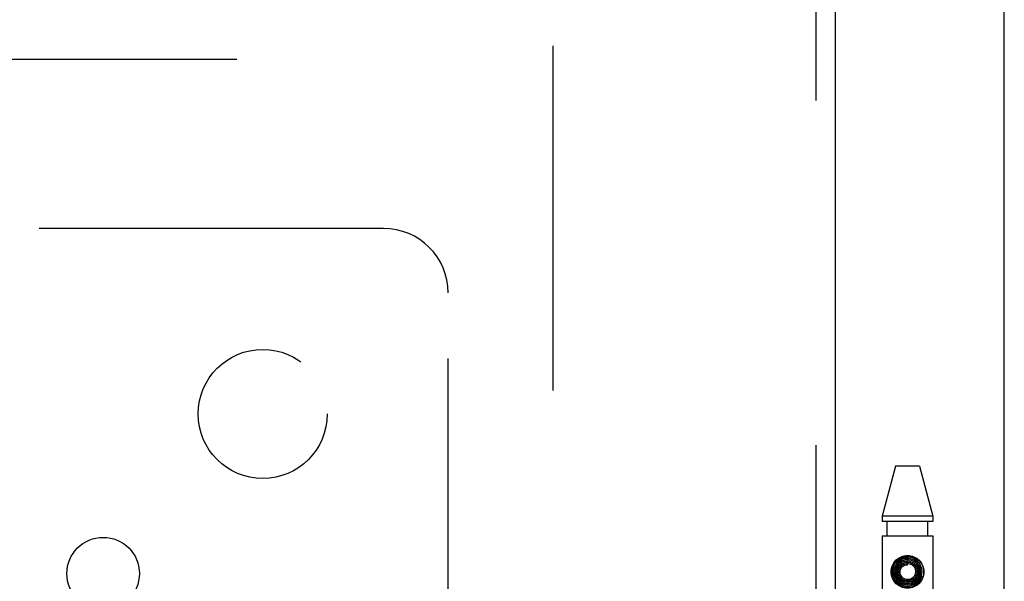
# Model space of a CAD drawing. Header units: inches. Extents: x 0 to 243, y 0 to 157.
# Tile 211 of 256: x 100.62 to 104.44, y 109.55 to 111.72. Entities that reach past the tile are written whole.
import ezdxf

# ---------------------------------------------------------------- set-up
doc = ezdxf.new("R2010")
doc.units = ezdxf.units.IN
doc.header["$LTSCALE"] = 13.357143
doc.header["$MEASUREMENT"] = 0
doc.linetypes.add('HIDDEN', pattern=[0.2, 0.1, -0.1])
doc.layers.get('0').update_dxf_attribs({"linetype": 'CONTINUOUS'})
for name, color, linetype in [('DEFAULT_2', 8, 'HIDDEN'), ('RIGHTHAND_DOOR_ASSEMBLY', 7, 'CONTINUOUS'), ('SUBPANEL', 7, 'CONTINUOUS')]:
    doc.layers.add(name, color=color, linetype=linetype)

msp = doc.modelspace()

# ---------------------------------------------------------------- linework, layer by layer
at = {"color": 3, "linetype": 'Continuous'}
msp.add_line((104.4385, 41.1754), (104.4385, 117.7051), dxfattribs=at)
at = {"layer": 'DEFAULT_2', "color": 8, "linetype": 'HIDDEN'}
for p, q in [((102.6885, 111.6234), (102.6885, 42.5194)), ((76.0845, 111.5714), (102.6885, 111.5714))]:
    msp.add_line(p, q, dxfattribs=at)
at = {"layer": 'RIGHTHAND_DOOR_ASSEMBLY', "color": 8, "linetype": 'HIDDEN'}
for p, q in [((103.7077, 112.7464), (103.7077, 41.3964)), ((104.0167, 109.9944), (103.9652, 109.8004)), ((104.1097, 109.9944), (104.0167, 109.9944)), ((104.1097, 109.9944), (104.1612, 109.8004)), ((103.9652, 109.8004), (103.9652, 109.7794)), ((104.1612, 109.8004), (103.9652, 109.8004)), ((104.1612, 109.8004), (104.1612, 109.7794)), ((104.1612, 109.7794), (103.9652, 109.7794)), ((103.9847, 109.7244), (103.9847, 109.7794)), ((104.1417, 109.7244), (104.1417, 109.7794)), ((103.9652, 109.7244), (103.9652, 106.5421)), ((103.9652, 109.7244), (104.1612, 109.7244)), ((104.1612, 109.7244), (104.1612, 106.5421)), ((104.0632, 109.6119), (104.0632, 109.6269)), ((104.107, 109.5702), (104.1212, 109.5656)), ((104.0917, 109.5477), (104.0922, 109.5482)), ((104.0922, 109.5482), (104.0926, 109.5485)), ((104.0926, 109.5485), (104.093, 109.5489)), ((104.093, 109.5489), (104.0934, 109.5493))]:
    msp.add_line(p, q, dxfattribs=at)
at = {"layer": 'RIGHTHAND_DOOR_ASSEMBLY', "color": 3, "linetype": 'Continuous'}
msp.add_line((103.7827, 112.7464), (103.7827, 41.3964), dxfattribs=at)
at = {"layer": 'RIGHTHAND_DOOR_ASSEMBLY', "color": 8, "linetype": 'HIDDEN'}
for points in [[(104.0332, 109.634), (104.0261, 109.6291), (104.0199, 109.6232), (104.0145, 109.6165), (104.0102, 109.609), (104.0071, 109.6009), (104.0051, 109.5925), (104.0045, 109.5839), (104.0051, 109.5752), (104.007, 109.5667), (104.0101, 109.5586), (104.0143, 109.551), (104.0197, 109.5441), (104.026, 109.5381), (104.0331, 109.533), (104.041, 109.5291), (104.0493, 109.5263), (104.0579, 109.5248), (104.0667, 109.5245), (104.0755, 109.5255), (104.084, 109.5279), (104.0921, 109.5314), (104.0996, 109.5361)], [(104.0434, 109.6334), (104.0362, 109.6299), (104.0295, 109.6254), (104.0237, 109.62), (104.0187, 109.6137), (104.0147, 109.6067), (104.0117, 109.5991), (104.01, 109.5912), (104.0095, 109.5831), (104.0102, 109.5751), (104.0121, 109.5671), (104.0151, 109.5596), (104.0193, 109.5526), (104.0245, 109.5463), (104.0306, 109.5408), (104.0374, 109.5363), (104.0449, 109.5329), (104.0528, 109.5306), (104.061, 109.5295), (104.0692, 109.5297), (104.0774, 109.5311), (104.0852, 109.5337)], [(104.0096, 109.6184), (104.0142, 109.6247), (104.0196, 109.6302), (104.0258, 109.635), (104.0326, 109.639), (104.0399, 109.642), (104.0475, 109.6442), (104.0553, 109.6455), (104.0632, 109.6459), (104.0711, 109.6455), (104.0789, 109.6442), (104.0865, 109.642), (104.0938, 109.639), (104.1006, 109.635), (104.1068, 109.6302), (104.1122, 109.6247), (104.1169, 109.6184)], [(104.0852, 109.5337), (104.0926, 109.5374), (104.0994, 109.5423), (104.1054, 109.548), (104.1104, 109.5547), (104.1144, 109.562), (104.1173, 109.5698), (104.119, 109.578), (104.1195, 109.5864), (104.1187, 109.5948), (104.1166, 109.6029), (104.1134, 109.6107), (104.1091, 109.6179), (104.1037, 109.6244), (104.0974, 109.6301), (104.0903, 109.6347), (104.0826, 109.6383), (104.0744, 109.6407), (104.066, 109.6418), (104.0574, 109.6417), (104.049, 109.6404), (104.0409, 109.6378), (104.0332, 109.634)], [(104.0791, 109.5368), (104.0863, 109.5397), (104.0929, 109.5436), (104.0989, 109.5485), (104.1041, 109.5543), (104.1083, 109.5609), (104.1115, 109.568), (104.1135, 109.5755), (104.1144, 109.5832), (104.1141, 109.5911), (104.1127, 109.5988), (104.11, 109.6062), (104.1063, 109.6131), (104.1015, 109.6194), (104.0959, 109.6249), (104.0894, 109.6295), (104.0823, 109.633), (104.0748, 109.6355), (104.0669, 109.6368), (104.059, 109.6368), (104.0511, 109.6357), (104.0434, 109.6334)], [(104.0529, 109.631), (104.0458, 109.629), (104.0391, 109.6258), (104.0329, 109.6217), (104.0274, 109.6166), (104.0227, 109.6108), (104.019, 109.6043), (104.0164, 109.5972), (104.0149, 109.5899), (104.0145, 109.5823), (104.0153, 109.5748), (104.0172, 109.5675), (104.0203, 109.5606), (104.0243, 109.5542), (104.0294, 109.5485), (104.0352, 109.5436), (104.0418, 109.5397), (104.0488, 109.5368), (104.0563, 109.535), (104.064, 109.5344), (104.0716, 109.535), (104.0791, 109.5368)], [(104.0632, 109.6269), (104.062, 109.627), (104.0552, 109.6263), (104.0486, 109.6246), (104.0423, 109.6219), (104.0365, 109.6182), (104.0314, 109.6136), (104.0271, 109.6083), (104.0236, 109.6023), (104.0212, 109.5958), (104.0198, 109.589), (104.0195, 109.5821), (104.0203, 109.5752), (104.0222, 109.5684), (104.0251, 109.5621), (104.029, 109.5563), (104.0338, 109.5511), (104.0394, 109.5468), (104.0456, 109.5434), (104.0522, 109.541), (104.0592, 109.5397), (104.0663, 109.5395)], [(104.107, 109.5702), (104.1064, 109.5686), (104.1032, 109.5621), (104.0991, 109.5561), (104.0941, 109.5509), (104.0883, 109.5465), (104.082, 109.5432), (104.0752, 109.5408), (104.0681, 109.5396), (104.0609, 109.5395), (104.0539, 109.5406), (104.0471, 109.5428), (104.0407, 109.546), (104.035, 109.5501), (104.03, 109.5551), (104.0259, 109.5608), (104.0227, 109.5671), (104.0206, 109.5739), (104.0196, 109.5808), (104.0197, 109.5878), (104.0209, 109.5947), (104.0232, 109.6013)], [(104.0232, 109.6013), (104.0265, 109.6074), (104.0307, 109.6129), (104.0358, 109.6176), (104.0415, 109.6215), (104.0478, 109.6244), (104.0544, 109.6262), (104.0612, 109.6269), (104.0681, 109.6266), (104.0748, 109.6251), (104.0811, 109.6226), (104.0869, 109.6191), (104.0921, 109.6148), (104.0965, 109.6096), (104.1001, 109.6039), (104.1026, 109.5976), (104.1041, 109.591), (104.1045, 109.5843), (104.1038, 109.5777), (104.102, 109.5712), (104.0993, 109.5652)], [(104.0993, 109.5652), (104.0956, 109.5597), (104.091, 109.5548), (104.0857, 109.5508), (104.0799, 109.5477), (104.0737, 109.5456), (104.0672, 109.5446), (104.0606, 109.5446), (104.0542, 109.5457), (104.048, 109.5478), (104.0423, 109.5509), (104.0372, 109.5548), (104.0328, 109.5596), (104.0292, 109.565), (104.0266, 109.5709), (104.025, 109.5771), (104.0245, 109.5835), (104.025, 109.5899), (104.0265, 109.596), (104.029, 109.6019), (104.0325, 109.6072)], [(104.0912, 109.5622), (104.0869, 109.5579), (104.0821, 109.5544), (104.0767, 109.5518), (104.071, 109.5501), (104.0651, 109.5495), (104.0592, 109.5498), (104.0534, 109.5511), (104.048, 109.5534), (104.043, 109.5565), (104.0386, 109.5604), (104.035, 109.565), (104.0323, 109.5702), (104.0304, 109.5757), (104.0295, 109.5814), (104.0296, 109.5871), (104.0307, 109.5928), (104.0328, 109.5982), (104.0357, 109.6031), (104.0394, 109.6074)], [(104.0325, 109.6072), (104.0368, 109.6119), (104.0417, 109.6158), (104.0472, 109.6188), (104.0532, 109.6208), (104.0594, 109.6218), (104.0656, 109.6218), (104.0717, 109.6208), (104.0776, 109.6187), (104.083, 109.6158), (104.0879, 109.6119), (104.092, 109.6073), (104.0953, 109.6022), (104.0977, 109.5965), (104.0991, 109.5906), (104.0995, 109.5845), (104.0988, 109.5784), (104.0972, 109.5726), (104.0946, 109.5671), (104.0912, 109.5622)], [(104.0816, 109.5601), (104.0769, 109.5574), (104.0719, 109.5555), (104.0667, 109.5546), (104.0614, 109.5546), (104.0562, 109.5555), (104.0513, 109.5573), (104.0468, 109.5599), (104.0428, 109.5633), (104.0395, 109.5673), (104.037, 109.5718), (104.0353, 109.5767), (104.0345, 109.5818), (104.0347, 109.5869), (104.0357, 109.5919), (104.0376, 109.5966), (104.0403, 109.6009), (104.0437, 109.6047), (104.0477, 109.6077)], [(104.0394, 109.6074), (104.0437, 109.6111), (104.0486, 109.6139), (104.0539, 109.6158), (104.0595, 109.6168), (104.0651, 109.6168), (104.0706, 109.6159), (104.0759, 109.614), (104.0807, 109.6113), (104.085, 109.6078), (104.0886, 109.6036), (104.0914, 109.5988), (104.0933, 109.5937), (104.0943, 109.5883), (104.0944, 109.5829), (104.0935, 109.5775), (104.0917, 109.5724), (104.0891, 109.5677), (104.0856, 109.5635), (104.0816, 109.5601)], [(104.0477, 109.6077), (104.0521, 109.61), (104.0569, 109.6114), (104.0619, 109.612), (104.0632, 109.6119)], [(104.0663, 109.5395), (104.0733, 109.5404), (104.0802, 109.5424), (104.0866, 109.5455), (104.0925, 109.5496), (104.0977, 109.5545), (104.1021, 109.5602), (104.1055, 109.5665), (104.1079, 109.5733), (104.1092, 109.5804), (104.1094, 109.5877), (104.1085, 109.5949), (104.1064, 109.6019), (104.1033, 109.6084), (104.0991, 109.6145), (104.0941, 109.6198), (104.0883, 109.6243), (104.0819, 109.6278), (104.0749, 109.6303), (104.0677, 109.6317), (104.0603, 109.6319), (104.0529, 109.631)], [(104.0934, 109.5493), (104.0937, 109.5496), (104.0939, 109.5498), (104.0942, 109.5501), (104.0945, 109.5504), (104.0948, 109.5507), (104.0951, 109.551), (104.0954, 109.5513), (104.0958, 109.5517), (104.0961, 109.5521), (104.0965, 109.5525), (104.0969, 109.5529), (104.0973, 109.5534), (104.0977, 109.5538), (104.0981, 109.5544), (104.0986, 109.5549), (104.099, 109.5555), (104.0995, 109.5561), (104.1, 109.5567), (104.1005, 109.5574), (104.101, 109.5581), (104.1015, 109.5589), (104.102, 109.5597), (104.1025, 109.5605), (104.103, 109.5614), (104.1035, 109.5623), (104.104, 109.5633), (104.1046, 109.5643), (104.1051, 109.5654), (104.1056, 109.5665), (104.1061, 109.5677), (104.1066, 109.5689), (104.107, 109.5702)], [(104.1119, 109.5686), (104.1113, 109.5672), (104.1107, 109.5659), (104.1101, 109.5647), (104.1095, 109.5635), (104.1089, 109.5624), (104.1082, 109.5613), (104.1076, 109.5603), (104.107, 109.5594), (104.1064, 109.5585), (104.1058, 109.5577), (104.1052, 109.5569), (104.1046, 109.5561), (104.104, 109.5554), (104.1034, 109.5547), (104.1029, 109.5541), (104.1023, 109.5535), (104.1018, 109.553), (104.1012, 109.5524), (104.1007, 109.552), (104.1003, 109.5515), (104.0998, 109.5511), (104.0993, 109.5506), (104.0989, 109.5502), (104.0984, 109.5499), (104.098, 109.5495), (104.0976, 109.5492), (104.0972, 109.5489), (104.0968, 109.5486), (104.0964, 109.5483), (104.0961, 109.5481), (104.0957, 109.5478)], [(104.0996, 109.5361), (104.1064, 109.5418), (104.1122, 109.5485), (104.117, 109.556), (104.1207, 109.5641), (104.1212, 109.5656)], [(104.1169, 109.5505), (104.1122, 109.5442), (104.1068, 109.5387), (104.1006, 109.5339), (104.0938, 109.5299), (104.0865, 109.5269), (104.0789, 109.5247), (104.0711, 109.5234), (104.0632, 109.523), (104.0553, 109.5234), (104.0475, 109.5247), (104.0399, 109.5269), (104.0326, 109.5299), (104.0258, 109.5339), (104.0196, 109.5387), (104.0142, 109.5442), (104.0096, 109.5505)]]:
    msp.add_lwpolyline(points, dxfattribs=at)
for radius in [0.0635, 0.0625]:
    msp.add_circle((104.0632, 109.5844), radius, dxfattribs=at)
at = {"layer": 'SUBPANEL', "color": 8, "linetype": 'HIDDEN'}
for p, q in [((102.0322, 110.9152), (100.4426, 110.9152)), ((102.2822, 109.0755), (102.2822, 110.6652))]:
    msp.add_line(p, q, dxfattribs=at)
for centre, radius in [((101.5635, 110.1964), 0.25), ((100.9448, 109.5777), 0.1405)]:
    msp.add_circle(centre, radius, dxfattribs=at)
msp.add_arc((102.0322, 110.6652), 0.25, 0, 90, dxfattribs=at)

doc.saveas('drawing.dxf')
